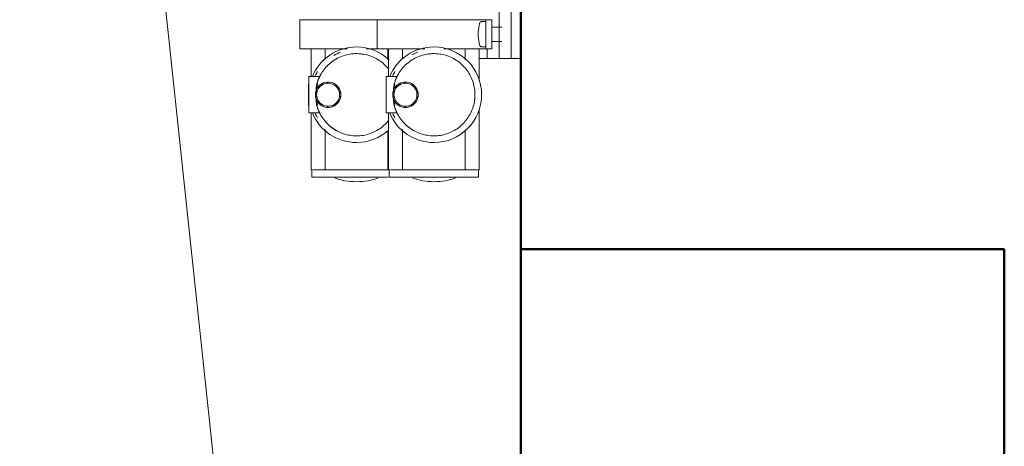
# Model space of a CAD drawing. Header units: millimetres. Extents: x 24644 to 52152, y 2709 to 38988.
# Tile 38 of 93: x 33456 to 33863, y 37726 to 37902. Entities that reach past the tile are written whole.
import ezdxf

# ---------------------------------------------------------------- set-up
doc = ezdxf.new("R2010")
doc.units = ezdxf.units.MM
doc.linetypes.add('ADSK_Скрыто', pattern=[300, 150, -150])
for name, color, linetype, lineweight in [('A-COLS-____-MCUT', 52, 'Continuous', 50), ('A-COLS-____-OTLN', 52, 'Continuous', 20), ('A-DETL-____-HDLN', 90, 'ADSK_Скрыто', 9), ('A-WALL-____-MCUT', 113, 'Continuous', 50), ('A-WALL-____-OTLN', 113, 'Continuous', 20), ('M-EQPM-____-OTLN', 50, 'Continuous', 20), ('M-HVAC-DUCT-IDEN', 70, 'Continuous', 20)]:
    doc.layers.add(name, color=color, linetype=linetype, lineweight=lineweight)

# ---------------------------------------------------------------- blocks, each defined once
blk = doc.blocks.new('Прямая форма - V line-608913-В_Этаж 01_Вентиляция')
at = {"layer": 'A-COLS-____-MCUT', "color": 253}
for p, q in [((100, 150), (-100, 150)), ((-100, 150), (-100, -150)), ((100, -150), (100, 150)), ((-100, -150), (100, -150))]:
    blk.add_line(p, q, dxfattribs=at)
blk = doc.blocks.new('Прямая форма - CRE - 001-608914-В_Этаж 01_Вентиляция')
blk.add_blockref('Прямая форма - V line-608913-В_Этаж 01_Вентиляция', (0, 0))
blk = doc.blocks.new('Прямая форма - V line-609756-В_Этаж 01_Вентиляция')
at = {"layer": 'A-WALL-____-MCUT', "color": 253}
for p, q in [((779.95, -200), (779.95, 0)), ((0, -200), (779.95, -200))]:
    blk.add_line(p, q, dxfattribs=at)
blk = doc.blocks.new('Прямая форма - SW - 004-609757-В_Этаж 01_Вентиляция')
blk.add_blockref('Прямая форма - V line-609756-В_Этаж 01_Вентиляция', (0, 0))
blk = doc.blocks.new('V line_ifc_RVT-1-В_Этаж 01_Вентиляция')
at = {"layer": 'A-COLS-____-OTLN', "color": 9, "lineweight": 20, "rotation": 180}
blk.add_blockref('Прямая форма - CRE - 001-608914-В_Этаж 01_Вентиляция', (33763.24, 37657.63), dxfattribs=at)
at = {"layer": 'A-WALL-____-OTLN', "color": 9, "lineweight": 20, "rotation": 270}
blk.add_blockref('Прямая форма - SW - 004-609757-В_Этаж 01_Вентиляция', (33863.24, 38587.58), dxfattribs=at)
blk = doc.blocks.new('ADSK_Коллектор с регулирующими клапанами и расходомерами - N5-1658201-В_Этаж 01_Вентиляция')
at = {"layer": 'A-DETL-____-HDLN', "flags": 128}
for points in [[(251.23, -16.96), (251.2, -16.94), (251.17, -16.92), (251.14, -16.9), (251.12, -16.88), (251.09, -16.85), (251.06, -16.83), (251.04, -16.8), (251.01, -16.77), (250.99, -16.75), (250.97, -16.72), (250.95, -16.69), (250.93, -16.66)], [(261.08, -16.64), (261.06, -16.67), (261.04, -16.7), (261.02, -16.73), (261, -16.76), (260.98, -16.79), (260.95, -16.81), (260.93, -16.84), (260.9, -16.86), (260.87, -16.89), (260.84, -16.91), (260.82, -16.93), (260.79, -16.95), (260.75, -16.97)]]:
    blk.add_lwpolyline(points, dxfattribs=at)
at = {"layer": 'M-EQPM-____-OTLN'}
for p, q in [((266, -4), (266, 0)), ((256, 0), (246, 0)), ((246, -4), (256, -4)), ((266, 0), (256, 0)), ((256, -4), (266, -4)), ((266, -4), (266, -5.17)), ((253.04, -7.93), (253.04, -11.79)), ((258.96, -11.79), (258.96, -7.93)), ((266, -5.17), (266, -6.66)), ((266, -9), (266, -6.66)), ((246, -9), (266, -9)), ((250, -14.5), (250, -12)), ((262, -12), (250, -12)), ((262, -12), (262, -14.5)), ((266, -9), (266, -10.17)), ((266, -10.17), (266, -11.66)), ((266, -14), (266, -11.66)), ((250, -18.5), (250, -14.5)), ((250, -14.5), (262, -14.5)), ((250.8, -14.5), (250.8, -16.19)), ((261.2, -16.19), (261.2, -14.5)), ((262, -14), (266, -14)), ((262, -14.5), (262, -18.5)), ((266, -14), (266, -17.25)), ((250, -53), (250, -18.5)), ((275.1, -17.25), (262, -17.25)), ((262, -18.5), (262, -31.94)), ((312, -17.25), (286.9, -17.25)), ((312, -17.85), (312, -17.25)), ((315.1, -17.5), (312, -17.5)), ((312, -22.45), (312, -18.06)), ((315.1, -54.5), (315.1, -17.5)), ((266.61, -23), (262, -23)), ((312, -23), (295.78, -23)), ((312, -22.45), (312, -23)), ((312, -24), (312, -23)), ((312, -24), (312, -48)), ((262, -39.76), (262, -53)), ((275.79, -48), (276.45, -48)), ((285.55, -48), (286.21, -48)), ((312, -49), (312, -48)), ((262, -49), (266.22, -49)), ((273.5, -51.26), (273.5, -55.75)), ((273.5, -54.27), (273.5, -52.38)), ((288.5, -55.75), (288.5, -51.26)), ((288.5, -52.38), (288.5, -54.27)), ((295.39, -49), (312, -49)), ((312, -49), (312, -49.55)), ((312, -53.94), (312, -49.55)), ((250, -53), (250, -59.5)), ((262, -59.5), (262, -53)), ((262, -54.75), (273.55, -54.75)), ((266.61, -55), (262, -55)), ((273.5, -54.27), (273.5, -55.75)), ((273.5, -55.75), (288.5, -55.75)), ((276.5, -55.8), (276.65, -55.8)), ((276.5, -55.8), (285.5, -55.8)), ((285.35, -55.8), (285.5, -55.8)), ((288.45, -54.75), (312, -54.75)), ((288.5, -54.27), (288.5, -55.75)), ((312, -55), (295.78, -55)), ((312, -54.75), (312, -54.15)), ((312, -54.5), (315.1, -54.5)), ((312, -54.75), (312, -55)), ((312, -56), (312, -55)), ((312, -56), (312, -80)), ((315.1, -86.5), (315.1, -54.92)), ((250, -59.5), (262, -59.5)), ((250, -85), (250, -59.5)), ((262, -59.5), (262, -63.94)), ((262, -71.76), (262, -85)), ((262, -81), (266.22, -81)), ((275.79, -80), (276.45, -80)), ((285.55, -80), (286.21, -80)), ((295.39, -81), (312, -81)), ((312, -81), (312, -80)), ((312, -81), (312, -81.55)), ((250, -85), (250, -91.5)), ((262, -91.5), (262, -85)), ((273.5, -83.26), (273.5, -87.75)), ((273.5, -86.27), (273.5, -84.38)), ((288.5, -87.75), (288.5, -83.26)), ((288.5, -84.38), (288.5, -86.27)), ((312, -85.94), (312, -81.55)), ((262, -86.75), (273.55, -86.75)), ((273.5, -86.27), (273.5, -87.75)), ((273.5, -87.75), (288.5, -87.75)), ((276.5, -87.8), (276.65, -87.8)), ((276.5, -87.8), (285.5, -87.8)), ((285.35, -87.8), (285.5, -87.8)), ((288.45, -86.75), (312, -86.75)), ((288.5, -86.27), (288.5, -87.75)), ((312, -86.75), (312, -86.15)), ((312, -86.5), (315.1, -86.5)), ((250, -91.5), (262, -91.5))]:
    blk.add_line(p, q, dxfattribs=at)
at = {"layer": 'M-EQPM-____-OTLN', "flags": 128}
for points in [[(251.5, -17.07), (251.46, -17.06), (251.43, -17.05), (251.39, -17.04), (251.36, -17.03), (251.33, -17.01), (251.3, -17), (251.26, -16.98), (251.23, -16.96), (251.2, -16.94), (251.17, -16.92), (251.14, -16.9), (251.12, -16.88), (251.09, -16.85), (251.06, -16.83), (251.04, -16.8), (251.01, -16.77), (250.99, -16.75), (250.97, -16.72), (250.95, -16.69), (250.93, -16.66), (250.91, -16.63), (250.89, -16.59), (250.88, -16.56), (250.87, -16.53), (250.85, -16.49), (250.84, -16.46), (250.83, -16.42), (250.82, -16.39), (250.82, -16.35), (250.81, -16.32), (250.8, -16.28), (250.8, -16.25), (250.8, -16.21), (250.8, -16.19)], [(261.2, -16.19), (261.2, -16.23), (261.2, -16.26), (261.19, -16.3), (261.19, -16.33), (261.18, -16.37), (261.17, -16.4), (261.16, -16.44), (261.15, -16.47), (261.14, -16.51), (261.13, -16.54), (261.11, -16.57), (261.1, -16.61), (261.08, -16.64), (261.06, -16.67), (261.04, -16.7), (261.02, -16.73), (261, -16.76), (260.98, -16.79), (260.95, -16.81), (260.93, -16.84), (260.9, -16.86), (260.87, -16.89), (260.84, -16.91), (260.82, -16.93), (260.79, -16.95), (260.75, -16.97), (260.72, -16.99), (260.69, -17), (260.66, -17.02), (260.62, -17.03), (260.59, -17.04), (260.56, -17.05), (260.52, -17.06), (260.5, -17.07)], [(256, -17.65), (255.08, -17.61), (254.16, -17.52), (253.24, -17.4), (252.33, -17.25), (251.5, -17.07)], [(260.5, -17.07), (259.6, -17.26), (258.69, -17.41), (257.77, -17.53), (256.85, -17.61), (256, -17.65)], [(298, -36), (297.99, -35.32), (297.95, -34.64), (297.88, -33.96), (297.78, -33.29), (297.66, -32.62), (297.51, -31.96), (297.34, -31.3), (297.14, -30.65), (296.91, -30.01), (296.66, -29.38), (296.38, -28.76), (296.08, -28.15), (295.75, -27.55), (295.4, -26.97), (295.03, -26.4), (294.64, -25.85), (294.22, -25.31), (293.78, -24.79), (293.32, -24.29), (292.84, -23.8), (292.35, -23.34), (291.83, -22.9), (291.3, -22.47), (290.75, -22.07), (290.19, -21.69), (289.61, -21.34), (289.01, -21.01), (288.41, -20.7), (287.79, -20.41), (287.16, -20.16), (286.52, -19.92), (285.87, -19.71), (285.22, -19.53), (284.56, -19.38), (283.89, -19.25), (283.22, -19.15), (282.54, -19.07), (281.86, -19.02), (281.18, -19), (280.5, -19.01), (279.82, -19.04), (279.15, -19.1), (278.47, -19.19), (277.8, -19.3), (277.14, -19.44), (276.48, -19.61), (275.83, -19.81), (275.18, -20.03), (274.55, -20.27), (273.93, -20.54), (273.31, -20.84), (272.71, -21.16), (272.13, -21.5), (271.55, -21.87), (271, -22.26), (270.45, -22.67), (269.93, -23.1), (269.42, -23.55), (268.93, -24.03), (268.46, -24.52), (268.02, -25.03), (267.59, -25.56), (267.18, -26.1), (266.79, -26.66), (266.43, -27.24), (266.09, -27.83), (265.78, -28.43), (265.49, -29.04), (265.22, -29.67), (264.98, -30.31), (264.77, -30.95), (264.58, -31.6), (264.42, -32.26), (264.28, -32.93), (264.17, -33.6), (264.09, -34.28), (264.03, -34.95), (264, -35.63), (264, -36)], [(264, -36), (264.01, -36.68), (264.05, -37.36), (264.12, -38.04), (264.22, -38.71), (264.34, -39.38), (264.49, -40.04), (264.66, -40.7), (264.86, -41.35), (265.09, -41.99), (265.34, -42.62), (265.62, -43.24), (265.92, -43.85), (266.25, -44.45), (266.6, -45.03), (266.97, -45.6), (267.36, -46.15), (267.78, -46.69), (268.22, -47.21), (268.68, -47.71), (269.16, -48.2), (269.65, -48.66), (270.17, -49.1), (270.7, -49.53), (271.25, -49.93), (271.81, -50.31), (272.39, -50.66), (272.99, -50.99), (273.59, -51.3), (274.21, -51.59), (274.84, -51.84), (275.48, -52.08), (276.13, -52.29), (276.78, -52.47), (276.85, -52.49)], [(285.15, -52.49), (285.8, -52.31), (286.45, -52.1), (287.09, -51.87), (287.72, -51.62), (288.34, -51.33), (288.95, -51.03), (289.54, -50.7), (290.12, -50.35), (290.69, -49.97), (291.24, -49.57), (291.77, -49.15), (292.29, -48.71), (292.79, -48.25), (293.27, -47.77), (293.73, -47.27), (294.17, -46.75), (294.59, -46.21), (294.99, -45.66), (295.36, -45.09), (295.72, -44.51), (296.04, -43.92), (296.35, -43.31), (296.63, -42.69), (296.88, -42.06), (297.11, -41.42), (297.32, -40.77), (297.49, -40.11), (297.65, -39.45), (297.77, -38.78), (297.87, -38.11), (297.94, -37.43), (297.98, -36.76), (298, -36.08), (298, -36)], [(270.45, -54.67), (269.93, -55.1), (269.42, -55.55), (268.93, -56.03), (268.46, -56.52), (268.02, -57.03), (267.59, -57.56), (267.18, -58.1), (266.79, -58.66), (266.43, -59.24), (266.09, -59.83), (265.78, -60.43), (265.49, -61.04), (265.22, -61.67), (264.98, -62.31), (264.77, -62.95), (264.58, -63.6), (264.42, -64.26), (264.28, -64.93), (264.17, -65.6), (264.09, -66.28), (264.03, -66.95), (264, -67.63), (264, -68)], [(298, -68), (297.99, -67.32), (297.95, -66.64), (297.88, -65.96), (297.78, -65.29), (297.66, -64.62), (297.51, -63.96), (297.34, -63.3), (297.14, -62.65), (296.91, -62.01), (296.66, -61.38), (296.38, -60.76), (296.08, -60.15), (295.75, -59.55), (295.4, -58.97), (295.03, -58.4), (294.64, -57.85), (294.22, -57.31), (293.78, -56.79), (293.32, -56.29), (292.84, -55.8), (292.35, -55.34), (291.83, -54.9)], [(264, -68), (264.01, -68.68), (264.05, -69.36), (264.12, -70.04), (264.22, -70.71), (264.34, -71.38), (264.49, -72.04), (264.66, -72.7), (264.86, -73.35), (265.09, -73.99), (265.34, -74.62), (265.62, -75.24), (265.92, -75.85), (266.25, -76.45), (266.6, -77.03), (266.97, -77.6), (267.36, -78.15), (267.78, -78.69), (268.22, -79.21), (268.68, -79.71), (269.16, -80.2), (269.65, -80.66), (270.17, -81.1), (270.7, -81.53), (271.25, -81.93), (271.81, -82.31), (272.39, -82.66), (272.99, -82.99), (273.59, -83.3), (274.21, -83.59), (274.84, -83.84), (275.48, -84.08), (276.13, -84.29), (276.78, -84.47), (276.85, -84.49)], [(285.15, -84.49), (285.8, -84.31), (286.45, -84.1), (287.09, -83.87), (287.72, -83.62), (288.34, -83.33), (288.95, -83.03), (289.54, -82.7), (290.12, -82.35), (290.69, -81.97), (291.24, -81.57), (291.77, -81.15), (292.29, -80.71), (292.79, -80.25), (293.27, -79.77), (293.73, -79.27), (294.17, -78.75), (294.59, -78.21), (294.99, -77.66), (295.36, -77.09), (295.72, -76.51), (296.04, -75.92), (296.35, -75.31), (296.63, -74.69), (296.88, -74.06), (297.11, -73.42), (297.32, -72.77), (297.49, -72.11), (297.65, -71.45), (297.77, -70.78), (297.87, -70.11), (297.94, -69.43), (297.98, -68.76), (298, -68.08), (298, -68)]]:
    blk.add_lwpolyline(points, dxfattribs=at)
at = {"layer": 'M-EQPM-____-OTLN'}
for centre, radius, start, end in [((281, -36), 19.75, 0, 180), ((281, -36), 17, 86.9607, 93.1177), ((281, -36), 19.75, 180, 247.682), ((281, -36), 17, 180, 185.2815), ((281, -36), 19.75, 292.318, 0), ((281, -36), 18.76, 200.8943, 208.3965), ((281, -36), 17, 209.7238, 211.9105), ((281, -47.75), 5.25, 90, 201.2048), ((281, -47.75), 5.25, 90, 177.6758), ((281, -47.75), 4.75, 90, 270), ((281, -47.75), 5.25, 338.7952, 90), ((281, -47.75), 5.25, 2.3242, 90), ((281, -47.75), 4.75, 270, 90), ((281, -36), 17, 318.85, 330.2762), ((281, -47.75), 5.25, 182.3242, 270), ((281, -47.75), 5.25, 270, 357.6758), ((281, -36), 18.76, 239.121, 245.2785), ((281, -36), 17, 239.0986, 243.821), ((281, -36), 16.75, 254.6261, 264.1776), ((281, -36), 16.75, 275.8224, 285.3739), ((281, -36), 17, 296.179, 301.4807), ((281, -36), 18.76, 294.7215, 300.879), ((281, -68), 19.75, 137.0235, 180), ((281, -68), 19.75, 0, 42.7992), ((281, -68), 19.75, 180, 247.682), ((281, -68), 17, 180, 185.2815), ((281, -68), 19.75, 292.318, 0), ((281, -68), 18.76, 200.8943, 209.9461), ((281, -68), 17, 208.6646, 211.9105), ((281, -79.75), 5.25, 90, 201.2048), ((281, -79.75), 5.25, 90, 177.6758), ((281, -79.75), 4.75, 90, 270), ((281, -79.75), 5.25, 338.7952, 90), ((281, -79.75), 5.25, 2.3242, 90), ((281, -79.75), 4.75, 270, 90), ((281, -68), 17, 318.85, 330.9929), ((281, -79.75), 5.25, 182.3242, 270), ((281, -79.75), 5.25, 270, 357.6758), ((281, -68), 18.76, 239.121, 245.2785), ((281, -68), 17, 239.0986, 243.821), ((281, -68), 16.75, 254.6261, 264.1776), ((281, -68), 16.75, 275.8224, 285.3739), ((281, -68), 17, 296.179, 301.4807), ((281, -68), 18.76, 294.7215, 300.879)]:
    blk.add_arc(centre, radius, start, end, dxfattribs=at)
for centre, start_param, end_param in [((309.8, -36), 4.712389, 5.397482), ((309.8, -36), 4.059961, 4.712389), ((309.8, -68), 4.712389, 5.397482), ((309.8, -68), 4.027296, 4.712389)]:
    blk.add_ellipse(centre, major_axis=(0, 14.25), ratio=0.5, start_param=start_param, end_param=end_param, dxfattribs=at)
for points, knots in [([(276.85, -52.49), (276.6, -52.42), (276.11, -52.28), (275.56, -52.11), (275.16, -51.97), (274.89, -51.86), (274.63, -51.76), (274.4, -51.67), (274.19, -51.58), (273.95, -51.47), (273.62, -51.31), (273.5, -51.26), (273.5, -51.26)], [0, 0, 0, 0, 0.125, 0.25, 0.3125, 0.375, 0.4375, 0.5, 0.5625, 0.625, 0.75, 1, 1, 1, 1]), ([(273.5, -51.31), (273.5, -51.35), (273.5, -51.44), (273.5, -51.6), (273.5, -51.74), (273.5, -51.96), (273.5, -52.18), (273.5, -52.38)], [0.2, 0.2, 0.2, 0.2, 0.4, 0.55, 0.625, 0.7, 1, 1, 1, 1]), ([(279.2, -52.68), (278.8, -52.54), (278.33, -52.3), (277.84, -51.95), (277.67, -51.81), (277.5, -51.67), (277.3, -51.48), (277.09, -51.26), (276.92, -51.06), (276.73, -50.82), (276.43, -50.37), (276.22, -49.95), (276.11, -49.65)], [-1, -1, -1, -1, -0.7, -0.625, -0.5875, -0.55, -0.475, -0.4, -0.35, -0.3, -0.2, 0, 0, 0, 0]), ([(285.89, -49.65), (285.78, -49.95), (285.57, -50.37), (285.27, -50.82), (285.08, -51.06), (284.93, -51.23), (284.78, -51.4), (284.62, -51.55), (284.46, -51.7), (284.23, -51.89), (283.94, -52.11), (283.45, -52.41), (283.06, -52.59), (282.8, -52.68)], [-1, -1, -1, -1, -0.8, -0.7, -0.65, -0.6, -0.55, -0.5, -0.45, -0.4, -0.3, -0.2, 0, 0, 0, 0]), ([(288.5, -51.26), (288.5, -51.26), (288.38, -51.31), (288, -51.49), (287.67, -51.64), (287.37, -51.76), (287.11, -51.86), (286.84, -51.97), (286.44, -52.11), (285.89, -52.28), (285.4, -52.42), (285.15, -52.49)], [0, 0, 0, 0, 0.25, 0.375, 0.5, 0.5625, 0.625, 0.6875, 0.75, 0.875, 1, 1, 1, 1]), ([(288.5, -52.38), (288.5, -52.12), (288.5, -51.8), (288.5, -51.51), (288.5, -51.38), (288.5, -51.33), (288.5, -51.31)], [0, 0, 0, 0, 0.4, 0.55, 0.7, 0.8, 0.8, 0.8, 0.8]), ([(276.85, -84.49), (276.6, -84.42), (276.11, -84.28), (275.56, -84.11), (275.16, -83.97), (274.89, -83.86), (274.63, -83.76), (274.4, -83.67), (274.19, -83.58), (273.95, -83.47), (273.62, -83.31), (273.5, -83.26), (273.5, -83.26)], [0, 0, 0, 0, 0.125, 0.25, 0.3125, 0.375, 0.4375, 0.5, 0.5625, 0.625, 0.75, 1, 1, 1, 1]), ([(273.5, -83.31), (273.5, -83.35), (273.5, -83.44), (273.5, -83.6), (273.5, -83.74), (273.5, -83.96), (273.5, -84.18), (273.5, -84.38)], [0.2, 0.2, 0.2, 0.2, 0.4, 0.55, 0.625, 0.7, 1, 1, 1, 1]), ([(279.2, -84.68), (278.8, -84.54), (278.33, -84.3), (277.84, -83.95), (277.67, -83.81), (277.5, -83.67), (277.3, -83.48), (277.09, -83.26), (276.92, -83.06), (276.73, -82.82), (276.43, -82.37), (276.22, -81.95), (276.11, -81.65)], [-1, -1, -1, -1, -0.7, -0.625, -0.5875, -0.55, -0.475, -0.4, -0.35, -0.3, -0.2, 0, 0, 0, 0]), ([(285.89, -81.65), (285.78, -81.95), (285.57, -82.37), (285.27, -82.82), (285.08, -83.06), (284.93, -83.23), (284.78, -83.4), (284.62, -83.55), (284.46, -83.7), (284.23, -83.89), (283.94, -84.11), (283.45, -84.41), (283.06, -84.59), (282.8, -84.68)], [-1, -1, -1, -1, -0.8, -0.7, -0.65, -0.6, -0.55, -0.5, -0.45, -0.4, -0.3, -0.2, 0, 0, 0, 0]), ([(288.5, -83.26), (288.5, -83.26), (288.38, -83.31), (288, -83.49), (287.67, -83.64), (287.37, -83.76), (287.11, -83.86), (286.84, -83.97), (286.44, -84.11), (285.89, -84.28), (285.4, -84.42), (285.15, -84.49)], [0, 0, 0, 0, 0.25, 0.375, 0.5, 0.5625, 0.625, 0.6875, 0.75, 0.875, 1, 1, 1, 1]), ([(288.5, -84.38), (288.5, -84.12), (288.5, -83.8), (288.5, -83.51), (288.5, -83.38), (288.5, -83.33), (288.5, -83.31)], [0, 0, 0, 0, 0.4, 0.55, 0.7, 0.8, 0.8, 0.8, 0.8])]:
    blk.add_open_spline(points, degree=3, knots=knots, dxfattribs=at)
for points in [[(279.2, -52.68), (278.78, -52.69), (277.96, -52.67), (277.21, -52.56), (276.85, -52.49)], [(281, -53), (280.69, -53), (280.07, -52.94), (279.48, -52.79), (279.2, -52.68)], [(282.8, -52.68), (282.52, -52.79), (281.93, -52.94), (281.31, -53), (281, -53)], [(285.15, -52.49), (284.91, -52.54), (284.42, -52.63), (283.63, -52.68), (283.08, -52.69), (282.8, -52.68)], [(279.2, -84.68), (278.78, -84.69), (277.96, -84.67), (277.21, -84.56), (276.85, -84.49)], [(281, -85), (280.69, -85), (280.07, -84.94), (279.48, -84.79), (279.2, -84.68)], [(282.8, -84.68), (282.52, -84.79), (281.93, -84.94), (281.31, -85), (281, -85)], [(285.15, -84.49), (284.91, -84.54), (284.42, -84.63), (283.63, -84.68), (283.08, -84.69), (282.8, -84.68)]]:
    blk.add_open_spline(points, degree=3, dxfattribs=at)

msp = doc.modelspace()

# ---------------------------------------------------------------- linework, layer by layer
at = {"layer": 'M-HVAC-DUCT-IDEN'}
msp.add_line((33577.8776, 37328.6393), (33455.8882, 38474.4688), dxfattribs=at)

# ---------------------------------------------------------------- block references
at = {"lineweight": 9}
msp.add_blockref('V line_ifc_RVT-1-В_Этаж 01_Вентиляция', (0, 0), dxfattribs=at)
at = {"layer": 'A-DETL-____-HDLN', "rotation": 269.9999999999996}
msp.add_blockref('ADSK_Коллектор с регулирующими клапанами и расходомерами - N5-1658201-В_Этаж 01_Вентиляция', (33663.2402, 38152.4724), dxfattribs=at)

doc.saveas('drawing.dxf')
